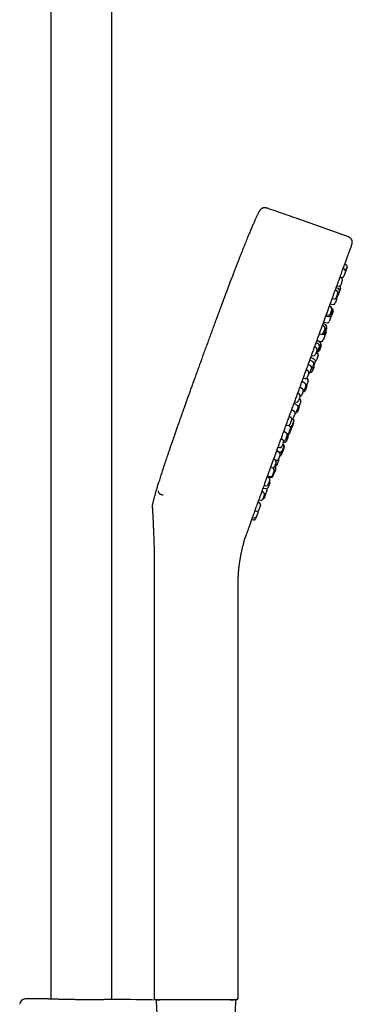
# Model space of a CAD drawing. Header units: millimetres. Extents: x 8 to 1625, y 12 to 2560.
# Tile 38 of 39: x 1157 to 1254, y 1984 to 2272. Entities that reach past the tile are written whole.
import ezdxf

# ---------------------------------------------------------------- set-up
doc = ezdxf.new("R2010")
doc.units = ezdxf.units.MM

msp = doc.modelspace()

# ---------------------------------------------------------------- linework, layer by layer
at = {"color": 7, "linetype": 'Continuous', "lineweight": 30}
for p, q in [((1166.2, 2339.51), (1166.2, 1985.82)), ((1184, 1985.69), (1184, 2339.51)), ((1252.03, 2199.02), (1251.54, 2199.31)), ((1252.24, 2198.39), (1251.75, 2197.05)), ((1252.51, 2200.33), (1252.02, 2200.61)), ((1252.25, 2198.42), (1252.24, 2198.39)), ((1252.73, 2199.72), (1252.25, 2198.42)), ((1251.1, 2196.47), (1250.61, 2196.75)), ((1250.64, 2196.82), (1251.2, 2196.73)), ((1251.3, 2195.79), (1250.82, 2194.49)), ((1251.32, 2195.86), (1251.3, 2195.79)), ((1249.75, 2192.75), (1249.26, 2193.03)), ((1250.29, 2193.34), (1249.54, 2193.79)), ((1249.71, 2194.27), (1250.27, 2194.17)), ((1250.5, 2192.72), (1250, 2191.37)), ((1250.56, 2194.09), (1250.43, 2194.17)), ((1250.78, 2193.49), (1250.5, 2192.74)), ((1250.5, 2192.74), (1250.5, 2192.72)), ((1248.36, 2190.55), (1248.91, 2190.45)), ((1249.68, 2190.46), (1249.2, 2189.16)), ((1249.92, 2192), (1249.47, 2190.77)), ((1249.7, 2190.53), (1249.68, 2190.46)), ((1249.97, 2192.15), (1249.92, 2192)), ((1248.02, 2188), (1247.53, 2188.29)), ((1248.16, 2187.16), (1247.74, 2186.03)), ((1247.78, 2188.97), (1248.65, 2188.83)), ((1248.35, 2186.82), (1247.9, 2185.59)), ((1248.61, 2186.89), (1248.11, 2185.52)), ((1248.24, 2187.4), (1248.16, 2187.16)), ((1248.39, 2187.5), (1248.27, 2187.57)), ((1248.4, 2186.97), (1248.35, 2186.82)), ((1248.61, 2186.9), (1248.61, 2186.89)), ((1246.49, 2185.41), (1247.36, 2185.27)), ((1246.63, 2185.8), (1247.19, 2185.7)), ((1247.96, 2185.11), (1247.48, 2183.79)), ((1247.98, 2185.16), (1247.96, 2185.11)), ((1245.98, 2182.4), (1245.49, 2182.68)), ((1246.08, 2181.45), (1245.7, 2180.42)), ((1246.47, 2182.84), (1245.71, 2183.29)), ((1245.85, 2183.67), (1246.92, 2183.47)), ((1246.2, 2181.8), (1246.08, 2181.45)), ((1246.59, 2181.98), (1246.18, 2180.86)), ((1246.71, 2181.67), (1246.27, 2180.45)), ((1246.68, 2182.24), (1246.59, 2181.98)), ((1246.77, 2181.83), (1246.71, 2181.67)), ((1244.83, 2177.74), (1243.89, 2178.27)), ((1243.89, 2178.27), (1245.12, 2178.02)), ((1244.59, 2180.2), (1245.15, 2180.1)), ((1245.5, 2180.17), (1245.7, 2180.13)), ((1246.18, 2179.67), (1245.69, 2178.34)), ((1246.19, 2179.72), (1246.18, 2179.67)), ((1246.57, 2180.76), (1246.19, 2179.72)), ((1243.71, 2176.14), (1243.22, 2176.43)), ((1244.41, 2177.17), (1243.65, 2177.62)), ((1243.93, 2175.54), (1243.76, 2175.08)), ((1244.48, 2176.18), (1244.12, 2175.2)), ((1244.62, 2176.57), (1244.48, 2176.18)), ((1244.95, 2176.84), (1244.56, 2175.76)), ((1245.04, 2176.55), (1244.6, 2175.34)), ((1245.06, 2177.13), (1244.95, 2176.84)), ((1245.1, 2176.71), (1245.04, 2176.55)), ((1242.76, 2172.04), (1241.81, 2172.57)), ((1243.19, 2172.72), (1242.09, 2173.33)), ((1242.31, 2173.94), (1242.87, 2173.85)), ((1243.76, 2175.08), (1243.43, 2174.17)), ((1244.01, 2174.58), (1243.65, 2174.78)), ((1244.23, 2173.94), (1243.74, 2172.6)), ((1244.01, 2175.02), (1244.03, 2175.02)), ((1244.24, 2173.97), (1244.23, 2173.94)), ((1241.27, 2169.46), (1240.78, 2169.74)), ((1242.11, 2170.85), (1241.35, 2171.31)), ((1242.13, 2169.72), (1241.82, 2168.88)), ((1242.32, 2170.25), (1242.13, 2169.72)), ((1242.82, 2170.97), (1242.48, 2170.06)), ((1242.93, 2170.39), (1242.52, 2169.25)), ((1242.98, 2171.43), (1242.82, 2170.97)), ((1243.3, 2171.77), (1242.92, 2170.74)), ((1243.02, 2170.62), (1242.93, 2170.39)), ((1243.42, 2172.11), (1243.3, 2171.77)), ((1239.88, 2167.26), (1240.44, 2167.16)), ((1241.14, 2167.08), (1240.82, 2167.25)), ((1241.28, 2168.27), (1240.99, 2167.48)), ((1241.49, 2168.86), (1241.28, 2168.27)), ((1241.85, 2168.95), (1241.95, 2168.93)), ((1239.69, 2164.21), (1238.93, 2164.66)), ((1240.47, 2165.75), (1239.52, 2166.28)), ((1240.46, 2164.5), (1240.19, 2163.77)), ((1240.69, 2165.14), (1240.46, 2164.5)), ((1240.75, 2164.4), (1240.47, 2163.62)), ((1240.97, 2164.99), (1240.75, 2164.4)), ((1241.16, 2165.9), (1240.87, 2165.1)), ((1241.37, 2166.47), (1241.16, 2165.9)), ((1238.77, 2162.59), (1238.28, 2162.87)), ((1238.73, 2161.27), (1238.49, 2160.61)), ((1238.96, 2161.07), (1238.71, 2161.21)), ((1238.99, 2161.99), (1238.73, 2161.27)), ((1239.65, 2162.92), (1239.4, 2162.23)), ((1239.9, 2163.6), (1239.65, 2162.92)), ((1239.8, 2163.32), (1239.9, 2163.3)), ((1238.14, 2159.34), (1237.19, 2159.87)), ((1237.38, 2160.39), (1237.94, 2160.29)), ((1238.36, 2158.73), (1238.06, 2157.9)), ((1238.74, 2158.86), (1238.38, 2157.88)), ((1238.89, 2159.66), (1238.68, 2159.09)), ((1239.18, 2160.47), (1238.89, 2159.66)), ((1236.29, 2155.78), (1235.81, 2156.06)), ((1236.51, 2155.18), (1236.21, 2154.33)), ((1237.27, 2157.56), (1236.51, 2158.01)), ((1236.9, 2155.43), (1236.9, 2155.43)), ((1237.18, 2156.12), (1236.98, 2155.58)), ((1237.48, 2156.96), (1237.18, 2156.12)), ((1238.06, 2157.9), (1237.86, 2157.36)), ((1238.38, 2157.88), (1238.24, 2157.48)), ((1234.9, 2153.58), (1235.46, 2153.48)), ((1235.93, 2153.29), (1235.59, 2153.48)), ((1236.16, 2152.68), (1235.79, 2151.68)), ((1236.4, 2152.43), (1235.9, 2151.06)), ((1236.21, 2154.33), (1236.02, 2153.81)), ((1236.57, 2152.91), (1236.53, 2152.8)), ((1237.03, 2154.17), (1236.57, 2152.91)), ((1236.76, 2153.79), (1236.63, 2153.45)), ((1237.13, 2154.82), (1236.76, 2153.79)), ((1233.93, 2149.28), (1233.44, 2149.57)), ((1234.97, 2151.24), (1234.21, 2151.69)), ((1234.82, 2149.66), (1234.68, 2149.27)), ((1235.18, 2150.64), (1234.82, 2149.66)), ((1235.46, 2150.22), (1235.01, 2149.01)), ((1235.23, 2150.83), (1235.21, 2150.84)), ((1235.79, 2151.68), (1235.66, 2151.31)), ((1232.54, 2147.08), (1233.09, 2146.98)), ((1233.8, 2147.71), (1233.65, 2147.31)), ((1234.15, 2148.68), (1233.8, 2147.71)), ((1234.25, 2147.43), (1233.83, 2146.28)), ((1234.36, 2147.22), (1233.88, 2145.89)), ((1234.02, 2148.04), (1233.93, 2148.09)), ((1234.12, 2148.58), (1234.39, 2148.53)), ((1235.01, 2149.01), (1234.96, 2148.85)), ((1232.91, 2145.57), (1232.15, 2146.02)), ((1232.37, 2145.89), (1233.19, 2145.74)), ((1232.71, 2143.86), (1232.62, 2143.6)), ((1233.12, 2144.97), (1232.71, 2143.86)), ((1232.83, 2145.62), (1233.3, 2145.53)), ((1233.86, 2145.85), (1233.48, 2144.8)), ((1233.83, 2146.28), (1233.75, 2146.06)), ((1233.88, 2145.89), (1233.86, 2145.85)), ((1230.37, 2141.13), (1230.92, 2141.03)), ((1231.18, 2140.84), (1230.85, 2141.04)), ((1231.76, 2143.33), (1231.27, 2143.61)), ((1231.84, 2140.82), (1231.35, 2139.47)), ((1231.59, 2141.64), (1231.48, 2141.35)), ((1231.62, 2141.43), (1231.53, 2141.47)), ((1231.98, 2142.72), (1231.59, 2141.64)), ((1231.61, 2141.7), (1231.71, 2141.68)), ((1231.76, 2143.33), (1232.07, 2143.28)), ((1232.31, 2142.1), (1232.27, 2142)), ((1232.77, 2143.38), (1232.31, 2142.1)), ((1229.87, 2138.13), (1229.38, 2138.41)), ((1229.39, 2138.45), (1230.46, 2138.25)), ((1229.48, 2138.69), (1230.35, 2138.55)), ((1230.95, 2139.02), (1230.9, 2138.87)), ((1231.4, 2140.24), (1230.95, 2139.02)), ((1231.34, 2139.45), (1231.02, 2138.57)), ((1231.35, 2139.47), (1231.34, 2139.45)), ((1228.18, 2135.13), (1229.05, 2134.99)), ((1228.48, 2135.93), (1229.03, 2135.83)), ((1229.66, 2136.34), (1229.59, 2136.15)), ((1229.63, 2135.38), (1229.6, 2135.31)), ((1230.1, 2136.68), (1229.63, 2135.38)), ((1230.09, 2137.52), (1229.66, 2136.34)), ((1228.32, 2133.88), (1227.83, 2134.16)), ((1228.54, 2133.27), (1228.08, 2132.01)), ((1228.8, 2133.1), (1228.53, 2132.35)), ((1229.3, 2134.47), (1228.8, 2133.12)), ((1228.8, 2133.12), (1228.8, 2133.1)), ((1227.17, 2130.72), (1226.69, 2131.01)), ((1227.39, 2130.12), (1226.91, 2128.8)), ((1226.93, 2131.68), (1227.49, 2131.58)), ((1228.08, 2132.01), (1228.04, 2131.9)), ((1225.08, 2126.59), (1225.63, 2126.49)), ((1225.78, 2128.52), (1226.34, 2128.43)), ((1226.19, 2126.81), (1225.95, 2126.16)), ((1226.69, 2128.18), (1226.19, 2126.82)), ((1226.19, 2126.82), (1226.19, 2126.81)), ((1226.91, 2128.8), (1226.89, 2128.75)), ((1224.84, 2125.93), (1225.4, 2125.84)), ((1196.35, 2113.76), (1196.35, 1986.13)), ((1220.85, 1986.13), (1220.85, 2104.85)), ((1165.34, 1985.85), (1165.33, 1985.85)), ((1165.35, 1985.85), (1165.34, 1985.85)), ((1184.88, 1985.71), (1184.86, 1985.71)), ((1196.86, 1985.63), (1196.85, 1985.63)), ((1220.35, 1985.63), (1196.86, 1985.63)), ((1197.47, 1985.63), (1198.04, 1985.63)), ((1208.6, 1985.63), (1198, 1985.63)), ((1219.2, 1985.63), (1208.6, 1985.63)), ((1218.56, 1985.63), (1218.75, 1985.63)), ((1218.87, 1985.63), (1219.11, 1985.63)), ((1219.13, 1985.63), (1219.73, 1985.63)), ((1196.97, 1985.11), (1197.39, 1975.51)), ((1220.03, 1980.45), (1220.23, 1985.11))]:
    msp.add_line(p, q, dxfattribs=at)
for centre, radius, start, end in [((1251.78, 2198.59), 0.5, 340, 60), ((1252.26, 2199.89), 0.5, 340, 60), ((1250.85, 2196.03), 0.5, 340, 60), ((1251.28, 2197.22), 0.5, 260, 340), ((1249.5, 2192.32), 0.5, 340, 60), ((1250.35, 2194.66), 0.5, 260, 340), ((1250.03, 2192.91), 0.5, 340, 59.1557), ((1250.31, 2193.66), 0.5, 340, 59.1557), ((1249, 2190.94), 0.5, 260, 340), ((1249.23, 2190.7), 0.5, 340, 46.4218), ((1249.54, 2191.54), 0.5, 277.0012, 340), ((1247.77, 2187.57), 0.5, 340, 60), ((1247.93, 2187.14), 0.5, 340, 48.0548), ((1248.14, 2187.07), 0.5, 340, 60.7254), ((1248.73, 2189.33), 0.5, 260.8443, 340), ((1247.27, 2186.2), 0.5, 260, 340), ((1247.43, 2185.77), 0.5, 260.8443, 340), ((1247.51, 2185.33), 0.5, 340, 35.9442), ((1247.64, 2185.69), 0.5, 317.4609, 340), ((1245.73, 2181.97), 0.5, 340, 60), ((1246.21, 2182.41), 0.5, 340, 59.1557), ((1246.1, 2180.93), 0.5, 340, 30.2082), ((1246.3, 2182), 0.5, 340, 36.4433), ((1247.01, 2183.96), 0.5, 259.2746, 340), ((1245.22, 2178.51), 0.5, 258.8162, 340), ((1245.23, 2180.59), 0.5, 260, 340), ((1245.8, 2180.62), 0.5, 259.2746, 340), ((1245.71, 2181.03), 0.5, 273.5782, 340), ((1245.72, 2179.89), 0.5, 340, 41.8948), ((1243.46, 2175.71), 0.5, 340, 60), ((1244.13, 2175.51), 0.5, 258.8162, 340), ((1244.09, 2175.93), 0.5, 284.0558, 340), ((1244.15, 2176.74), 0.5, 340, 59.1557), ((1244.59, 2177.3), 0.5, 340, 60.7254), ((1244.63, 2176.88), 0.5, 340, 30.2115), ((1242.96, 2174.34), 0.5, 260, 340), ((1242.95, 2172.28), 0.5, 340, 61.1838), ((1243.27, 2172.77), 0.5, 291.6008, 340), ((1243.65, 2175.37), 0.5, 273.5782, 340), ((1243.77, 2174.14), 0.5, 340, 61.0186), ((1241.85, 2170.43), 0.5, 340, 59.1557), ((1242.01, 2170.23), 0.5, 284.0558, 340), ((1242.45, 2170.91), 0.5, 289.7918, 340), ((1242.51, 2171.6), 0.5, 340, 60.7254), ((1242.55, 2170.79), 0.5, 340, 22.2686), ((1240.52, 2167.65), 0.5, 260, 340), ((1240.9, 2166.64), 0.5, 340, 61.1838), ((1241.02, 2169.03), 0.5, 340, 60), ((1241.35, 2169.05), 0.5, 273.5782, 340), ((1242.05, 2169.42), 0.5, 258.9814, 340), ((1239.43, 2163.78), 0.5, 340, 59.1557), ((1240.22, 2165.31), 0.5, 340, 60.7254), ((1240.4, 2165.27), 0.5, 289.7918, 340), ((1240.5, 2165.16), 0.5, 340, 22.2686), ((1238.52, 2162.16), 0.5, 340, 60), ((1238.93, 2162.4), 0.5, 273.5782, 340), ((1238.71, 2160.64), 0.5, 340, 61.1838), ((1239.72, 2163.94), 0.5, 284.0558, 340), ((1240, 2163.79), 0.5, 258.9814, 340), ((1238.02, 2160.78), 0.5, 260, 340), ((1237.89, 2158.9), 0.5, 340, 60.7254), ((1238.21, 2159.26), 0.5, 289.1959, 340), ((1238.27, 2159.03), 0.5, 340, 22.2686), ((1236.04, 2155.35), 0.5, 340, 60), ((1236.51, 2155.75), 0.5, 272.8007, 340), ((1236.66, 2154.99), 0.5, 340, 61.1838), ((1237.01, 2157.13), 0.5, 340, 59.1557), ((1237.39, 2157.53), 0.5, 282.9587, 340), ((1237.77, 2157.65), 0.5, 265.1502, 340), ((1235.55, 2153.98), 0.5, 260, 340), ((1235.69, 2152.85), 0.5, 340, 60.7254), ((1236.06, 2152.97), 0.5, 272.3337, 340), ((1236.16, 2153.62), 0.5, 263.7267, 340), ((1235.93, 2152.6), 0.5, 340, 3.3554), ((1236.56, 2154.35), 0.5, 340, 22.2686), ((1234.71, 2150.81), 0.5, 340, 59.1557), ((1235.19, 2151.48), 0.5, 269.4275, 340), ((1234.99, 2150.39), 0.5, 340, 61.1838), ((1235.43, 2151.23), 0.5, 261.4623, 340), ((1233.18, 2147.48), 0.5, 260, 340), ((1233.68, 2148.85), 0.5, 340, 60), ((1233.78, 2147.6), 0.5, 340, 60.7254), ((1234.21, 2149.44), 0.5, 265.2437, 340), ((1233.89, 2147.39), 0.5, 340, 42.5449), ((1234.49, 2149.02), 0.5, 258.8162, 340), ((1232.3, 2143.55), 0.5, 340, 35.9442), ((1232.65, 2145.14), 0.5, 340, 59.1557), ((1233.01, 2144.98), 0.5, 261.537, 340), ((1233.28, 2146.23), 0.5, 259.2746, 340), ((1233.39, 2146.02), 0.5, 258.8162, 340), ((1231.01, 2141.52), 0.5, 260, 340), ((1230.93, 2140.41), 0.5, 340, 59.1557), ((1231.37, 2140.99), 0.5, 340, 60.7254), ((1231.8, 2142.18), 0.5, 259.2746, 340), ((1231.51, 2142.89), 0.5, 340, 60), ((1232.15, 2143.77), 0.5, 260.8443, 340), ((1229.62, 2137.7), 0.5, 340, 60), ((1230.43, 2139.04), 0.5, 260.8443, 340), ((1230.55, 2138.74), 0.5, 259.2746, 340), ((1230.87, 2139.62), 0.5, 284.0558, 340), ((1229.12, 2136.32), 0.5, 260, 340), ((1229.13, 2135.48), 0.5, 260.8443, 340), ((1229.63, 2136.85), 0.5, 340, 46.4218), ((1228.06, 2132.52), 0.5, 273.5782, 340), ((1228.07, 2133.44), 0.5, 340, 60), ((1228.33, 2133.27), 0.5, 273.5782, 340), ((1228.83, 2134.64), 0.5, 340, 42.9988), ((1226.92, 2130.29), 0.5, 340, 60), ((1227.57, 2132.07), 0.5, 260, 340), ((1225.72, 2126.98), 0.5, 260, 340), ((1226.43, 2128.92), 0.5, 260, 340), ((1226.22, 2128.35), 0.5, 340, 16.9551), ((1225.48, 2126.33), 0.5, 260, 340), ((1158.69, 1984.27), 1.6, 89.9629, 178.8891), ((1157.1, -462.75), 2448.62, 89.8075, 89.96285), ((1157.1, -462.75), 2448.62, 89.06199, 89.34994), ((1197.47, 1985.13), 0.5, 90, 182.4813), ((1219.73, 1985.13), 0.5, 357.5187, 90), ((1220.35, 1986.13), 0.5, 270, 0)]:
    msp.add_arc(centre, radius, start, end, dxfattribs=at)
for points, knots in [([(1227, 2215.97), (1226.97, 2215.92), (1226.89, 2215.77), (1226.76, 2215.52), (1226.61, 2215.21), (1226.44, 2214.86), (1226.25, 2214.47), (1226.07, 2214.07), (1225.88, 2213.67), (1225.7, 2213.27), (1225.51, 2212.84), (1225.31, 2212.38), (1225.09, 2211.89), (1224.87, 2211.36), (1224.63, 2210.79), (1224.38, 2210.19), (1224.11, 2209.55), (1223.83, 2208.88), (1223.53, 2208.16), (1223.23, 2207.41), (1222.92, 2206.64), (1222.6, 2205.84), (1222.27, 2205), (1221.92, 2204.12), (1221.57, 2203.23), (1221.21, 2202.33), (1220.86, 2201.41), (1220.49, 2200.46), (1220.11, 2199.47), (1219.71, 2198.44), (1219.3, 2197.37), (1218.89, 2196.3), (1218.48, 2195.21), (1218.07, 2194.12), (1217.64, 2192.99), (1217.2, 2191.83), (1216.75, 2190.63), (1216.29, 2189.39), (1215.81, 2188.11), (1215.32, 2186.79), (1214.82, 2185.43), (1214.3, 2184.03), (1213.77, 2182.59), (1213.23, 2181.14), (1212.69, 2179.67), (1212.15, 2178.2), (1211.6, 2176.68), (1211.03, 2175.13), (1210.65, 2174.08), (1210.46, 2173.55)], [0, 0, 0, 0, 0.004104, 0.010933, 0.01857, 0.027077, 0.036515, 0.046944, 0.055874, 0.065484, 0.075803, 0.08686, 0.098686, 0.11131, 0.124761, 0.13907, 0.154265, 0.170377, 0.187435, 0.205468, 0.223391, 0.242232, 0.262016, 0.282768, 0.304513, 0.325164, 0.346674, 0.369062, 0.392346, 0.416546, 0.441681, 0.467767, 0.492533, 0.518129, 0.54457, 0.57187, 0.600043, 0.629104, 0.659067, 0.689947, 0.721758, 0.754513, 0.788228, 0.822917, 0.856529, 0.891031, 0.926435, 0.962754, 1, 1, 1, 1]), ([(1229.41, 2216.92), (1229.32, 2216.95), (1229.15, 2217.01), (1228.89, 2217.06), (1228.67, 2217.08), (1228.49, 2217.07), (1228.35, 2217.05), (1228.24, 2217.03), (1228.13, 2217), (1228.01, 2216.96), (1227.88, 2216.91), (1227.73, 2216.82), (1227.57, 2216.71), (1227.41, 2216.57), (1227.26, 2216.4), (1227.12, 2216.19), (1227.04, 2216.05), (1227, 2215.97)], [0, 0, 0, 0, 0.098642, 0.191103, 0.274867, 0.329706, 0.376596, 0.415181, 0.450788, 0.493931, 0.544909, 0.603947, 0.671025, 0.745465, 0.825823, 0.910561, 1, 1, 1, 1]), ([(1252.82, 2208.67), (1250.64, 2209.46), (1246.28, 2211.03), (1240.2, 2213.18), (1234.58, 2215.15), (1231.13, 2216.33), (1229.41, 2216.92)], [0, 0, 0, 0, 0.279999, 0.56, 0.780001, 1, 1, 1, 1]), ([(1254.02, 2206.11), (1254.04, 2206.15), (1254.07, 2206.24), (1254.1, 2206.34), (1254.13, 2206.43), (1254.15, 2206.5), (1254.16, 2206.57), (1254.18, 2206.65), (1254.2, 2206.77), (1254.21, 2206.92), (1254.21, 2207.12), (1254.19, 2207.3), (1254.15, 2207.46), (1254.1, 2207.6), (1254.04, 2207.74), (1253.97, 2207.87), (1253.87, 2208), (1253.75, 2208.14), (1253.6, 2208.27), (1253.43, 2208.39), (1253.24, 2208.5), (1253.04, 2208.59), (1252.89, 2208.65), (1252.82, 2208.67)], [0, 0, 0, 0, 0.0456594, 0.0807692, 0.1052045, 0.126582, 0.1491239, 0.1728567, 0.1977918, 0.2582074, 0.3184774, 0.3777814, 0.4221114, 0.4744471, 0.5149951, 0.5603297, 0.6107606, 0.6663853, 0.7268954, 0.7914941, 0.8590419, 0.9285327, 1, 1, 1, 1]), ([(1238.46, 2163.35), (1238.62, 2163.79), (1238.94, 2164.67), (1239.42, 2165.98), (1239.89, 2167.3), (1240.37, 2168.61), (1240.84, 2169.91), (1241.32, 2171.21), (1241.79, 2172.5), (1242.26, 2173.8), (1242.74, 2175.11), (1243.22, 2176.43), (1243.69, 2177.74), (1244.16, 2179.03), (1244.63, 2180.3), (1245.08, 2181.56), (1245.54, 2182.8), (1245.98, 2184.02), (1246.41, 2185.21), (1246.84, 2186.39), (1247.26, 2187.54), (1247.66, 2188.64), (1248.05, 2189.7), (1248.41, 2190.71), (1248.77, 2191.7), (1249.12, 2192.66), (1249.46, 2193.59), (1249.8, 2194.51), (1250.12, 2195.39), (1250.43, 2196.25), (1250.73, 2197.07), (1251.02, 2197.87), (1251.3, 2198.63), (1251.56, 2199.35), (1251.82, 2200.06), (1252.06, 2200.74), (1252.3, 2201.39), (1252.52, 2202), (1252.73, 2202.57), (1252.92, 2203.1), (1253.1, 2203.59), (1253.26, 2204.03), (1253.41, 2204.44), (1253.54, 2204.8), (1253.66, 2205.11), (1253.76, 2205.39), (1253.84, 2205.61), (1253.91, 2205.8), (1253.96, 2205.93), (1253.99, 2206.04), (1254.01, 2206.09), (1254.02, 2206.11), (1254.02, 2206.11), (1254.02, 2206.11)], [0, 0, 0, 0, 0.019598, 0.039197, 0.058796, 0.078396, 0.097997, 0.117599, 0.1372, 0.156802, 0.177336, 0.197869, 0.218402, 0.238933, 0.259464, 0.279996, 0.300528, 0.321061, 0.341595, 0.36213, 0.382665, 0.403199, 0.42256, 0.441921, 0.46128, 0.480639, 0.499997, 0.519595, 0.539193, 0.558793, 0.578393, 0.597994, 0.617596, 0.637197, 0.656799, 0.677333, 0.697866, 0.718398, 0.73893, 0.759461, 0.779992, 0.800525, 0.821058, 0.841592, 0.862126, 0.882661, 0.903196, 0.922557, 0.941917, 0.961277, 0.980635, 0.999994, 1, 1, 1, 1]), ([(1210.46, 2173.55), (1210.27, 2173.03), (1209.9, 2172.02), (1209.36, 2170.52), (1208.83, 2169.06), (1208.31, 2167.63), (1207.81, 2166.24), (1207.33, 2164.91), (1206.87, 2163.63), (1206.44, 2162.42), (1206.01, 2161.23), (1205.6, 2160.07), (1205.16, 2158.84), (1204.7, 2157.54), (1204.22, 2156.19), (1203.76, 2154.87), (1203.31, 2153.61), (1202.88, 2152.38), (1202.47, 2151.2), (1202.07, 2150.06), (1201.69, 2148.96), (1201.33, 2147.9), (1200.98, 2146.88), (1200.64, 2145.9), (1200.32, 2144.96), (1200.02, 2144.05), (1199.72, 2143.15), (1199.42, 2142.27), (1199.13, 2141.39), (1198.85, 2140.56), (1198.59, 2139.76), (1198.34, 2138.99), (1198.11, 2138.25), (1197.88, 2137.53), (1197.66, 2136.85), (1197.46, 2136.2), (1197.28, 2135.6), (1197.11, 2135.04), (1196.95, 2134.53), (1196.81, 2134.05), (1196.68, 2133.61), (1196.56, 2133.19), (1196.45, 2132.77), (1196.33, 2132.34), (1196.22, 2131.92), (1196.12, 2131.54), (1196.03, 2131.19), (1195.96, 2130.87), (1195.9, 2130.61), (1195.87, 2130.46), (1195.86, 2130.41)], [0, 0, 0, 0, 0.035849, 0.070841, 0.104985, 0.138292, 0.170774, 0.20244, 0.23156, 0.259974, 0.28769, 0.314718, 0.341067, 0.373704, 0.405269, 0.43578, 0.465257, 0.493718, 0.521181, 0.547665, 0.573189, 0.597771, 0.621431, 0.644186, 0.666055, 0.687057, 0.70721, 0.728421, 0.748652, 0.767929, 0.786276, 0.803718, 0.821256, 0.837833, 0.853479, 0.868224, 0.882097, 0.895127, 0.906668, 0.917512, 0.927682, 0.937205, 0.946104, 0.956591, 0.966155, 0.974849, 0.982724, 0.989832, 0.996224, 1, 1, 1, 1]), ([(1224.62, 2125.33), (1224.7, 2125.55), (1224.85, 2125.97), (1225.1, 2126.66), (1225.37, 2127.38), (1225.64, 2128.14), (1225.93, 2128.94), (1226.23, 2129.75), (1226.53, 2130.59), (1226.84, 2131.43), (1227.16, 2132.31), (1227.49, 2133.21), (1227.83, 2134.14), (1228.17, 2135.1), (1228.53, 2136.08), (1228.9, 2137.09), (1229.27, 2138.12), (1229.66, 2139.17), (1230.04, 2140.24), (1230.44, 2141.31), (1230.84, 2142.41), (1231.24, 2143.53), (1231.66, 2144.68), (1232.09, 2145.85), (1232.52, 2147.04), (1232.96, 2148.24), (1233.4, 2149.45), (1233.84, 2150.67), (1234.28, 2151.88), (1234.73, 2153.11), (1235.18, 2154.36), (1235.64, 2155.62), (1236.11, 2156.9), (1236.58, 2158.18), (1237.05, 2159.47), (1237.52, 2160.76), (1237.99, 2162.06), (1238.3, 2162.92), (1238.46, 2163.35)], [0, 0, 0, 0, 0.0292692, 0.0585397, 0.087811, 0.1170826, 0.146354, 0.1756245, 0.2032215, 0.2308173, 0.258412, 0.286006, 0.3136001, 0.3411949, 0.368791, 0.3963882, 0.4239864, 0.4515853, 0.4786916, 0.5057976, 0.5329029, 0.5600072, 0.5876031, 0.6151978, 0.6427918, 0.6703859, 0.6979807, 0.7250839, 0.7521883, 0.7792936, 0.8063997, 0.8340591, 0.8617183, 0.8893768, 0.9170343, 0.9446905, 0.9723456, 1, 1, 1, 1]), ([(1197.49, 2134.38), (1197.5, 2134.29), (1197.53, 2134.11), (1197.62, 2133.87), (1197.73, 2133.71), (1197.82, 2133.62), (1197.88, 2133.56), (1197.97, 2133.49), (1198.12, 2133.4), (1198.34, 2133.3), (1198.62, 2133.23), (1198.83, 2133.21), (1198.94, 2133.21)], [0, 0, 0, 0, 0.119898, 0.238108, 0.355315, 0.394811, 0.434678, 0.474946, 0.570604, 0.693055, 0.837608, 1, 1, 1, 1]), ([(1195.86, 2130.41), (1195.84, 2130.31), (1195.8, 2130.13), (1195.78, 2129.89), (1195.79, 2129.76), (1195.8, 2129.71)], [0, 0, 0, 0, 0.418108, 0.797317, 1, 1, 1, 1]), ([(1195.79, 2129.71), (1195.8, 2129.66), (1195.81, 2129.52), (1195.82, 2129.29), (1195.84, 2129.01), (1195.86, 2128.69), (1195.88, 2128.32), (1195.9, 2127.89), (1195.93, 2127.4), (1195.95, 2126.87), (1195.98, 2126.29), (1196.01, 2125.7), (1196.04, 2125.13), (1196.07, 2124.56), (1196.09, 2123.97), (1196.12, 2123.34), (1196.15, 2122.65), (1196.18, 2121.9), (1196.21, 2121.08), (1196.24, 2120.22), (1196.27, 2119.56), (1196.28, 2119.18), (1196.28, 2119.11)], [0, 0, 0, 0, 0.01516, 0.038189, 0.064833, 0.095094, 0.128996, 0.170348, 0.216198, 0.266599, 0.321618, 0.381321, 0.43156, 0.484767, 0.54097, 0.600201, 0.662494, 0.735686, 0.812801, 0.893888, 0.978982, 1, 1, 1, 1]), ([(1224.62, 2125.33), (1224.55, 2125.13), (1224.4, 2124.74), (1224.2, 2124.19), (1224.02, 2123.67), (1223.84, 2123.2), (1223.68, 2122.76), (1223.54, 2122.37), (1223.41, 2122.01), (1223.33, 2121.8), (1223.3, 2121.7)], [0, 0, 0, 0, 0.124957, 0.249832, 0.374747, 0.499822, 0.624678, 0.749579, 0.874646, 1, 1, 1, 1]), ([(1220.97, 2110.12), (1220.98, 2110.23), (1221, 2110.54), (1221.03, 2111.04), (1221.09, 2111.59), (1221.14, 2112.1), (1221.2, 2112.56), (1221.26, 2112.97), (1221.31, 2113.34), (1221.36, 2113.65), (1221.4, 2113.93), (1221.44, 2114.17), (1221.48, 2114.39), (1221.52, 2114.61), (1221.56, 2114.83), (1221.6, 2115.04), (1221.64, 2115.26), (1221.68, 2115.49), (1221.74, 2115.78), (1221.79, 2116.03), (1221.83, 2116.23), (1221.85, 2116.33), (1221.87, 2116.4), (1221.88, 2116.46), (1221.89, 2116.53), (1221.91, 2116.62), (1221.94, 2116.75), (1221.97, 2116.91), (1222.02, 2117.11), (1222.07, 2117.36), (1222.13, 2117.61), (1222.21, 2117.96), (1222.32, 2118.43), (1222.44, 2118.88), (1222.53, 2119.24), (1222.59, 2119.47), (1222.65, 2119.7), (1222.7, 2119.89), (1222.74, 2120.05), (1222.78, 2120.19), (1222.81, 2120.29), (1222.83, 2120.35), (1222.84, 2120.4), (1222.85, 2120.42), (1222.85, 2120.43), (1222.85, 2120.44), (1222.85, 2120.44), (1222.85, 2120.45), (1222.85, 2120.45), (1222.86, 2120.47), (1222.86, 2120.48), (1222.87, 2120.5), (1222.87, 2120.52), (1222.88, 2120.53), (1222.88, 2120.55), (1222.88, 2120.56), (1222.89, 2120.56), (1222.89, 2120.57), (1222.9, 2120.59), (1222.9, 2120.6), (1222.91, 2120.62), (1222.92, 2120.65), (1222.93, 2120.68), (1222.93, 2120.7), (1222.94, 2120.71)], [0, 0, 0, 0, 0.023859, 0.067081, 0.107073, 0.143843, 0.177423, 0.20783, 0.233603, 0.256568, 0.276728, 0.294085, 0.308778, 0.326046, 0.342315, 0.357586, 0.372566, 0.389192, 0.409626, 0.435231, 0.445199, 0.452663, 0.457625, 0.461184, 0.465635, 0.472917, 0.481849, 0.492428, 0.509129, 0.527208, 0.545922, 0.565272, 0.605872, 0.648999, 0.666632, 0.684651, 0.701628, 0.716306, 0.728446, 0.738396, 0.746164, 0.750568, 0.753767, 0.755799, 0.756147, 0.756462, 0.756767, 0.757088, 0.757853, 0.758872, 0.763794, 0.771762, 0.782017, 0.795019, 0.810781, 0.829312, 0.850588, 0.872217, 0.892705, 0.912051, 0.940143, 0.965415, 0.987873, 1, 1, 1, 1]), ([(1223.3, 2121.7), (1223.26, 2121.6), (1223.19, 2121.4), (1223.1, 2121.15), (1223.02, 2120.95), (1222.97, 2120.79), (1222.93, 2120.68), (1222.9, 2120.61), (1222.89, 2120.59), (1222.9, 2120.62), (1222.92, 2120.66), (1222.94, 2120.71), (1222.94, 2120.72)], [0, 0, 0, 0, 0.108539, 0.216671, 0.324507, 0.432162, 0.539748, 0.647379, 0.755169, 0.862946, 0.970566, 1, 1, 1, 1]), ([(1196.28, 2119.11), (1196.3, 2118.57), (1196.32, 2117.89), (1196.33, 2117.14), (1196.33, 2116.91), (1196.34, 2116.54), (1196.35, 2115.5), (1196.35, 2114.5), (1196.35, 2113.76)], [0, 0, 0, 0, 0.305271, 0.381464, 0.418394, 0.437519, 0.586457, 1, 1, 1, 1]), ([(1220.85, 2104.85), (1220.85, 2104.91), (1220.85, 2105.04), (1220.85, 2105.21), (1220.85, 2105.34), (1220.85, 2105.44), (1220.85, 2105.53), (1220.85, 2105.64), (1220.85, 2105.78), (1220.85, 2105.95), (1220.85, 2106.15), (1220.86, 2106.48), (1220.86, 2106.94), (1220.87, 2107.45), (1220.88, 2107.91), (1220.89, 2108.29), (1220.91, 2108.67), (1220.92, 2109.01), (1220.93, 2109.31), (1220.94, 2109.57), (1220.96, 2109.84), (1220.97, 2110.03), (1220.97, 2110.12)], [0, 0, 0, 0, 0.038757, 0.070828, 0.096211, 0.114908, 0.127001, 0.148252, 0.173496, 0.208751, 0.247425, 0.286746, 0.395176, 0.507238, 0.579268, 0.6518, 0.724657, 0.794434, 0.846124, 0.895041, 0.944383, 1, 1, 1, 1]), ([(1172.07, 1985.67), (1171.94, 1985.68), (1171.61, 1985.68), (1171.08, 1985.69), (1170.48, 1985.7), (1169.91, 1985.72), (1169.37, 1985.73), (1168.85, 1985.74), (1168.35, 1985.76), (1167.89, 1985.77), (1167.46, 1985.78), (1167.07, 1985.79), (1166.71, 1985.81), (1166.39, 1985.82), (1166.11, 1985.83), (1165.87, 1985.83), (1165.67, 1985.84), (1165.52, 1985.85), (1165.41, 1985.85), (1165.35, 1985.85), (1165.34, 1985.85), (1165.33, 1985.85)], [0, 0, 0, 0, 0.0328824, 0.0876754, 0.1424053, 0.1969483, 0.2514939, 0.3062257, 0.3610209, 0.4157531, 0.470299, 0.5248484, 0.5795838, 0.6343823, 0.6891178, 0.7436674, 0.7982348, 0.8529881, 0.9078045, 0.9625578, 1, 1, 1, 1]), ([(1173.33, 1985.66), (1173.22, 1985.66), (1173, 1985.66), (1172.68, 1985.66), (1172.37, 1985.67), (1172.17, 1985.67), (1172.07, 1985.67)], [0, 0, 0, 0, 0.254386, 0.512173, 0.770101, 1, 1, 1, 1]), ([(1184.79, 1985.71), (1184.77, 1985.71), (1184.73, 1985.71), (1184.6, 1985.7), (1184.43, 1985.7), (1184.21, 1985.7), (1183.94, 1985.69), (1183.64, 1985.69), (1183.3, 1985.68), (1182.92, 1985.67), (1182.5, 1985.67), (1182.06, 1985.66), (1181.58, 1985.65), (1181.07, 1985.65), (1180.53, 1985.64), (1179.97, 1985.64), (1179.39, 1985.63), (1178.78, 1985.63), (1178.16, 1985.63), (1177.53, 1985.63), (1176.89, 1985.63), (1176.23, 1985.63), (1175.58, 1985.63), (1174.92, 1985.64), (1174.26, 1985.64), (1173.73, 1985.65), (1173.42, 1985.65), (1173.33, 1985.66)], [0, 0, 0, 0, 0.023952, 0.065703, 0.107502, 0.149253, 0.190862, 0.23245, 0.27418, 0.315958, 0.357688, 0.399276, 0.440831, 0.482528, 0.524272, 0.565969, 0.607523, 0.649063, 0.690745, 0.732476, 0.774158, 0.815698, 0.857252, 0.898949, 0.940694, 0.98239, 1, 1, 1, 1]), ([(1184.86, 1985.71), (1184.86, 1985.71), (1184.86, 1985.71), (1184.85, 1985.71), (1184.83, 1985.71), (1184.81, 1985.71), (1184.78, 1985.71), (1184.77, 1985.71)], [0, 0, 0, 0, 0.134207, 0.369552, 0.616588, 0.870078, 1, 1, 1, 1]), ([(1196.35, 1986.13), (1196.35, 1986.09), (1196.36, 1986.02), (1196.39, 1985.92), (1196.43, 1985.85), (1196.48, 1985.79), (1196.55, 1985.73), (1196.63, 1985.68), (1196.73, 1985.64), (1196.81, 1985.63), (1196.85, 1985.63)], [0, 0, 0, 0, 0.143248, 0.273419, 0.385039, 0.475599, 0.575479, 0.699286, 0.843029, 1, 1, 1, 1])]:
    msp.add_open_spline(points, degree=3, knots=knots, dxfattribs=at)

doc.saveas('drawing.dxf')
